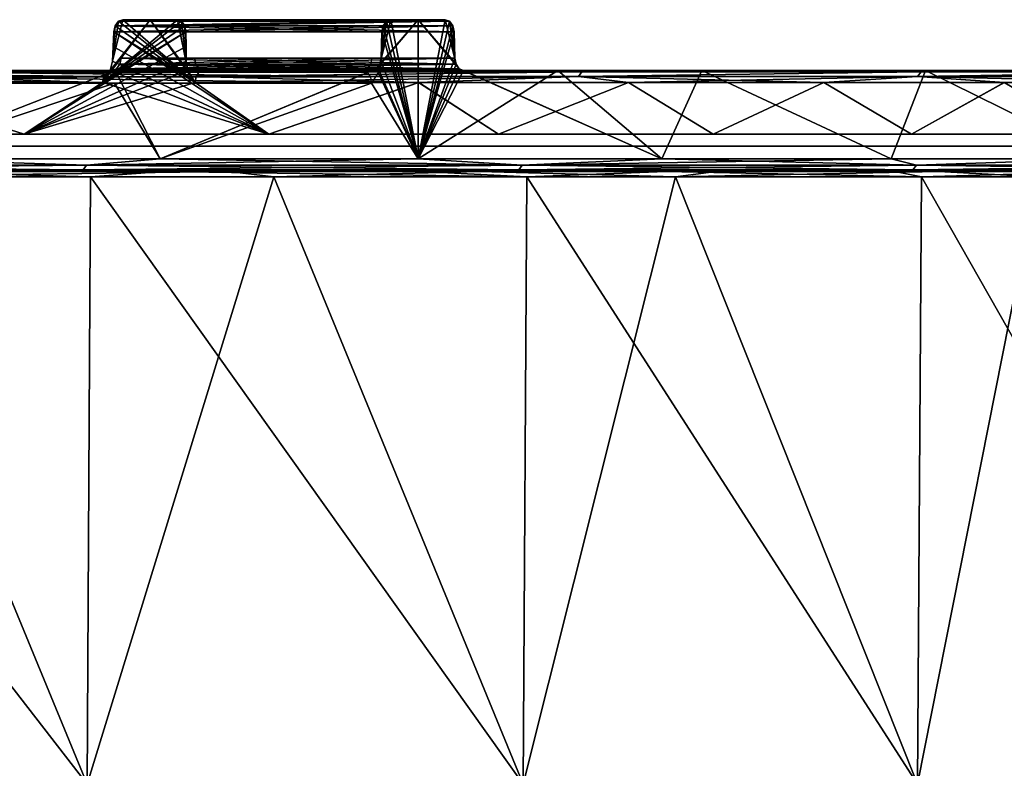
# Model space of a CAD drawing. Header units: millimetres. Extents: x -125 to 125, y -51 to 12.
# Tile 74 of 79: x 80 to 100, y -3 to 12. Entities that reach past the tile are written whole.
import ezdxf

# ---------------------------------------------------------------- set-up
doc = ezdxf.new("R2010")
doc.units = ezdxf.units.MM
doc.header["$LTSCALE"] = 65.185185
for name, color, linetype in [('1', 7, 'CONTINUOUS'), ('100', 7, 'CONTINUOUS'), ('117', 7, 'CONTINUOUS'), ('118', 7, 'CONTINUOUS'), ('2', 7, 'CONTINUOUS'), ('3', 7, 'CONTINUOUS'), ('33', 7, 'CONTINUOUS'), ('34', 7, 'CONTINUOUS'), ('4', 7, 'CONTINUOUS'), ('6', 7, 'CONTINUOUS'), ('7', 7, 'CONTINUOUS'), ('79', 7, 'CONTINUOUS'), ('80', 7, 'CONTINUOUS'), ('83', 7, 'CONTINUOUS'), ('84', 7, 'CONTINUOUS'), ('85', 7, 'CONTINUOUS'), ('88', 7, 'CONTINUOUS'), ('90', 7, 'CONTINUOUS'), ('91', 7, 'CONTINUOUS'), ('92', 7, 'CONTINUOUS'), ('94', 7, 'CONTINUOUS'), ('97', 7, 'CONTINUOUS'), ('98', 7, 'CONTINUOUS'), ('99', 7, 'CONTINUOUS')]:
    doc.layers.add(name, color=color, linetype=linetype)

msp = doc.modelspace()

# ---------------------------------------------------------------- linework, layer by layer
at = {"layer": '1', "linetype": 'CONTINUOUS'}
for points in [[(79.094, 11, -96.668), (79.097, 11, -87.085), (82.341, 11, -93.918), (79.094, 11, -96.668)], [(82.174, 11, 93.731), (87.235, 11, 89.04), (79.094, 11, 96.344), (82.174, 11, 93.731)], [(79.094, 11, 96.344), (87.235, 11, 89.04), (79.097, 11, 87.085), (79.094, 11, 96.344)], [(79.097, 11, -87.085), (82.279, 11, -84.084), (87.412, 11, -89.217), (79.097, 11, -87.085)], [(82.341, 11, -93.918), (79.097, 11, -87.085), (87.412, 11, -89.217), (82.341, 11, -93.918)], [(87.235, 11, 89.04), (82.279, 11, 84.084), (79.097, 11, 87.085), (87.235, 11, 89.04)], [(91.079, 11, 85.471), (88.505, 11, 77.504), (84.084, 11, 82.279), (91.079, 11, 85.471)], [(89.217, 11, 87.412), (91.079, 11, 85.471), (84.084, 11, 82.279), (89.217, 11, 87.412)], [(91.079, 11, -85.471), (84.084, 11, -82.279), (88.505, 11, -77.504), (91.079, 11, -85.471)], [(89.217, 11, -87.412), (84.084, 11, -82.279), (91.079, 11, -85.471), (89.217, 11, -87.412)], [(91.079, 11, 85.471), (91.081, 11, 74.459), (88.505, 11, 77.504), (91.079, 11, 85.471)], [(91.081, 11, -74.459), (91.079, 11, -85.471), (88.505, 11, -77.504), (91.081, 11, -74.459)], [(93.918, 11, 82.341), (98.331, 11, 77.017), (91.079, 11, 85.471), (93.918, 11, 82.341)], [(91.079, 11, 85.471), (98.331, 11, 77.017), (91.081, 11, 74.459), (91.079, 11, 85.471)], [(91.079, 11, -85.471), (91.081, 11, -74.459), (93.918, 11, -82.341), (91.079, 11, -85.471)], [(98.331, 11, 77.017), (102.442, 11, 71.457), (91.081, 11, 74.459), (98.331, 11, 77.017)], [(91.081, 11, 74.459), (102.442, 11, 71.457), (92.655, 11, 72.491), (91.081, 11, 74.459)], [(91.081, 11, -74.459), (92.655, 11, -72.491), (98.331, 11, -77.017), (91.081, 11, -74.459)], [(93.918, 11, -82.341), (91.081, 11, -74.459), (98.331, 11, -77.017), (93.918, 11, -82.341)], [(102.442, 11, 71.457), (103.069, 11, 70.55), (92.655, 11, 72.491), (102.442, 11, 71.457)], [(92.655, 11, 72.491), (103.069, 11, 70.55), (96.522, 11, 67.257), (92.655, 11, 72.491)], [(98.331, 11, -77.017), (92.655, 11, -72.491), (102.442, 11, -71.457), (98.331, 11, -77.017)], [(102.442, 11, -71.457), (92.655, 11, -72.491), (96.522, 11, -67.257), (102.442, 11, -71.457)], [(103.069, 11, 70.55), (103.063, 11, 63.604), (96.522, 11, 67.257), (103.069, 11, 70.55)], [(103.063, 11, 63.604), (100.094, 11, 61.816), (96.522, 11, 67.257), (103.063, 11, 63.604)], [(103.069, 11, -70.55), (102.442, 11, -71.457), (96.522, 11, -67.257), (103.069, 11, -70.55)], [(103.063, 11, -63.604), (103.069, 11, -70.55), (96.522, 11, -67.257), (103.063, 11, -63.604)], [(100.094, 11, -61.816), (103.063, 11, -63.604), (96.522, 11, -67.257), (100.094, 11, -61.816)]]:
    msp.add_3dface(points, dxfattribs=at)
at = {"layer": '100', "linetype": 'CONTINUOUS'}
for points in [[(87.603, 11.759, 89.029), (87.629, 11.88, 89.004), (82.312, 11.759, 83.738), (87.603, 11.759, 89.029)], [(87.629, 11.88, 89.004), (82.34, 11.88, 83.715), (82.312, 11.759, 83.738), (87.629, 11.88, 89.004)], [(87.629, 11.88, 89.004), (87.694, 11.968, 88.94), (82.34, 11.88, 83.715), (87.629, 11.88, 89.004)], [(87.694, 11.968, 88.94), (82.407, 11.968, 83.653), (82.34, 11.88, 83.715), (87.694, 11.968, 88.94)], [(87.694, 11.968, 88.94), (87.781, 12, 88.854), (82.407, 11.968, 83.653), (87.694, 11.968, 88.94)], [(87.781, 12, 88.854), (82.495, 12, 83.568), (82.407, 11.968, 83.653), (87.781, 12, 88.854)]]:
    msp.add_3dface(points, dxfattribs=at)
at = {"layer": '117', "color": 1, "linetype": 'CONTINUOUS'}
for points in [[(72.507, 8.895, 101.821), (81.857, 8.895, 94.468), (77.936, 9, 97.729), (72.507, 8.895, 101.821)], [(77.936, 9, 97.729), (81.857, 8.895, 94.468), (83.293, 9, 93.205), (77.936, 9, 97.729)], [(81.857, 8.895, 94.468), (90.466, 8.895, 86.259), (83.293, 9, 93.205), (81.857, 8.895, 94.468)], [(83.293, 9, 93.205), (90.466, 8.895, 86.259), (88.388, 9, 88.388), (83.293, 9, 93.205)], [(88.388, 9, 88.388), (90.466, 8.895, 86.259), (93.205, 9, 83.293), (88.388, 9, 88.388)], [(90.466, 8.895, 86.259), (98.256, 8.895, 77.269), (93.205, 9, 83.293), (90.466, 8.895, 86.259)], [(93.205, 9, 83.293), (98.256, 8.895, 77.269), (97.729, 9, 77.936), (93.205, 9, 83.293)], [(97.729, 9, 77.936), (98.256, 8.895, 77.269), (101.945, 9, 72.334), (97.729, 9, 77.936)], [(98.256, 8.895, 77.269), (105.156, 8.895, 67.58), (101.945, 9, 72.334), (98.256, 8.895, 77.269)], [(81.788, -3.091, 94.389), (72.507, 8.895, 101.821), (72.446, -3.091, 101.736), (81.788, -3.091, 94.389)], [(81.857, 8.895, 94.468), (72.507, 8.895, 101.821), (81.788, -3.091, 94.389), (81.857, 8.895, 94.468)], [(90.39, -3.091, 86.187), (81.857, 8.895, 94.468), (81.788, -3.091, 94.389), (90.39, -3.091, 86.187)], [(90.466, 8.895, 86.259), (81.857, 8.895, 94.468), (90.39, -3.091, 86.187), (90.466, 8.895, 86.259)], [(98.174, -3.091, 77.205), (90.466, 8.895, 86.259), (90.39, -3.091, 86.187), (98.174, -3.091, 77.205)], [(98.256, 8.895, 77.269), (90.466, 8.895, 86.259), (98.174, -3.091, 77.205), (98.256, 8.895, 77.269)], [(105.068, -3.091, 67.523), (98.256, 8.895, 77.269), (98.174, -3.091, 77.205), (105.068, -3.091, 67.523)], [(105.156, 8.895, 67.58), (98.256, 8.895, 77.269), (105.068, -3.091, 67.523), (105.156, 8.895, 67.58)]]:
    msp.add_3dface(points, dxfattribs=at)
at = {"layer": '118', "color": 1, "linetype": 'CONTINUOUS'}
for points in [[(85.474, 8.895, -91.209), (76.844, 8.895, -98.589), (84.584, 9, -92.036), (85.474, 8.895, -91.209)], [(84.584, 9, -92.036), (76.844, 8.895, -98.589), (79.38, 9, -96.56), (84.584, 9, -92.036)], [(89.53, 9, -87.232), (85.474, 8.895, -91.209), (84.584, 9, -92.036), (89.53, 9, -87.232)], [(93.398, 8.895, -83.076), (85.474, 8.895, -91.209), (89.53, 9, -87.232), (93.398, 8.895, -83.076)], [(94.204, 9, -82.162), (93.398, 8.895, -83.076), (89.53, 9, -87.232), (94.204, 9, -82.162)], [(98.591, 9, -76.842), (93.398, 8.895, -83.076), (94.204, 9, -82.162), (98.591, 9, -76.842)], [(100.551, 8.895, -74.258), (93.398, 8.895, -83.076), (98.591, 9, -76.842), (100.551, 8.895, -74.258)], [(102.679, 9, -71.289), (100.551, 8.895, -74.258), (98.591, 9, -76.842), (102.679, 9, -71.289)], [(81.788, -3.091, -94.389), (72.446, -3.091, -101.736), (76.844, 8.895, -98.589), (81.788, -3.091, -94.389)], [(85.474, 8.895, -91.209), (81.788, -3.091, -94.389), (76.844, 8.895, -98.589), (85.474, 8.895, -91.209)], [(90.39, -3.091, -86.187), (81.788, -3.091, -94.389), (85.474, 8.895, -91.209), (90.39, -3.091, -86.187)], [(93.398, 8.895, -83.076), (90.39, -3.091, -86.187), (85.474, 8.895, -91.209), (93.398, 8.895, -83.076)], [(98.174, -3.091, -77.205), (90.39, -3.091, -86.187), (93.398, 8.895, -83.076), (98.174, -3.091, -77.205)], [(100.551, 8.895, -74.258), (98.174, -3.091, -77.205), (93.398, 8.895, -83.076), (100.551, 8.895, -74.258)], [(105.068, -3.091, -67.523), (98.174, -3.091, -77.205), (100.551, 8.895, -74.258), (105.068, -3.091, -67.523)]]:
    msp.add_3dface(points, dxfattribs=at)
at = {"layer": '2', "linetype": 'CONTINUOUS'}
for points in [[(86.629, 9.5, -33.666), (86.629, 9.5, -44.888), (74.643, 9.5, -33.748), (86.629, 9.5, -33.666)], [(74.643, 9.5, -11.249), (86.629, 9.5, -22.444), (74.643, 9.5, -22.498), (74.643, 9.5, -11.249)], [(86.629, 9.5, -22.444), (86.629, 9.5, -33.666), (74.643, 9.5, -22.498), (86.629, 9.5, -22.444)], [(74.643, 9.5), (86.629, 9.5, -11.222), (74.643, 9.5, -11.249), (74.643, 9.5)], [(86.629, 9.5, -11.222), (86.629, 9.5, -22.444), (74.643, 9.5, -11.249), (86.629, 9.5, -11.222)], [(74.643, 9.5, 11.249), (86.629, 9.5, 0), (74.643, 9.5), (74.643, 9.5, 11.249)], [(86.629, 9.5, 0), (86.629, 9.5, -11.222), (74.643, 9.5), (86.629, 9.5, 0)], [(86.629, 9.5, 11.222), (86.629, 9.5, 0), (74.643, 9.5, 11.249), (86.629, 9.5, 11.222)], [(74.643, 9.5, 22.498), (86.629, 9.5, 22.444), (74.643, 9.5, 11.249), (74.643, 9.5, 22.498)], [(86.629, 9.5, 22.444), (86.629, 9.5, 11.222), (74.643, 9.5, 11.249), (86.629, 9.5, 22.444)], [(74.643, 9.5, 33.748), (86.629, 9.5, 33.666), (74.643, 9.5, 22.498), (74.643, 9.5, 33.748)], [(86.629, 9.5, 33.666), (86.629, 9.5, 22.444), (74.643, 9.5, 22.498), (86.629, 9.5, 33.666)], [(74.643, 9.5, -22.498), (86.629, 9.5, -33.666), (74.643, 9.5, -33.748), (74.643, 9.5, -22.498)], [(74.643, 9.5, -78.745), (86.635, 9.5, -78.809), (80.371, 9.5, -85.188), (74.643, 9.5, -78.745)], [(74.643, 9.5, -67.495), (86.635, 9.5, -78.809), (74.643, 9.5, -78.745), (74.643, 9.5, -67.495)], [(74.643, 9.5, -56.246), (86.629, 9.5, -67.332), (74.643, 9.5, -67.495), (74.643, 9.5, -56.246)], [(86.629, 9.5, -67.332), (86.635, 9.5, -78.809), (74.643, 9.5, -67.495), (86.629, 9.5, -67.332)], [(74.643, 9.5, -44.997), (86.629, 9.5, -56.11), (74.643, 9.5, -56.246), (74.643, 9.5, -44.997)], [(86.629, 9.5, -56.11), (86.629, 9.5, -67.332), (74.643, 9.5, -56.246), (86.629, 9.5, -56.11)], [(74.643, 9.5, -33.748), (86.629, 9.5, -44.888), (74.643, 9.5, -44.997), (74.643, 9.5, -33.748)], [(86.629, 9.5, -44.888), (86.629, 9.5, -56.11), (74.643, 9.5, -44.997), (86.629, 9.5, -44.888)], [(74.643, 9.5, 44.997), (86.629, 9.5, 44.888), (74.643, 9.5, 33.748), (74.643, 9.5, 44.997)], [(86.629, 9.5, 44.888), (86.629, 9.5, 33.666), (74.643, 9.5, 33.748), (86.629, 9.5, 44.888)], [(74.643, 9.5, 56.246), (86.629, 9.5, 56.11), (74.643, 9.5, 44.997), (74.643, 9.5, 56.246)], [(86.629, 9.5, 56.11), (86.629, 9.5, 44.888), (74.643, 9.5, 44.997), (86.629, 9.5, 56.11)], [(74.643, 9.5, 67.495), (86.629, 9.5, 67.332), (74.643, 9.5, 56.246), (74.643, 9.5, 67.495)], [(86.629, 9.5, 67.332), (86.629, 9.5, 56.11), (74.643, 9.5, 56.246), (86.629, 9.5, 67.332)], [(86.635, 9.5, 78.809), (86.629, 9.5, 67.332), (74.643, 9.5, 67.495), (86.635, 9.5, 78.809)], [(80.371, 9.5, 85.188), (86.635, 9.5, 78.809), (74.643, 9.5, 78.745), (80.371, 9.5, 85.188)], [(74.643, 9.5, 78.745), (86.635, 9.5, 78.809), (74.643, 9.5, 67.495), (74.643, 9.5, 78.745)], [(98.621, 9.5, 63.17), (98.615, 9.5, 51.572), (86.629, 9.5, 56.11), (98.621, 9.5, 63.17)], [(97.85, 9.5, 64.357), (98.621, 9.5, 63.17), (86.629, 9.5, 67.332), (97.85, 9.5, 64.357)], [(98.615, 9.5, -5.73), (98.615, 9.5, -17.191), (86.629, 9.5, -11.222), (98.615, 9.5, -5.73)], [(86.629, 9.5, 11.222), (98.615, 9.5, 5.73), (86.629, 9.5, 0), (86.629, 9.5, 11.222)], [(98.615, 9.5, 5.73), (98.615, 9.5, -5.73), (86.629, 9.5, 0), (98.615, 9.5, 5.73)], [(86.629, 9.5, 22.444), (98.615, 9.5, 17.191), (86.629, 9.5, 11.222), (86.629, 9.5, 22.444)], [(98.615, 9.5, 17.191), (98.615, 9.5, 5.73), (86.629, 9.5, 11.222), (98.615, 9.5, 17.191)], [(86.629, 9.5, 33.666), (98.615, 9.5, 28.651), (86.629, 9.5, 22.444), (86.629, 9.5, 33.666)], [(98.615, 9.5, 28.651), (98.615, 9.5, 17.191), (86.629, 9.5, 22.444), (98.615, 9.5, 28.651)], [(86.629, 9.5, 44.888), (98.615, 9.5, 40.111), (86.629, 9.5, 33.666), (86.629, 9.5, 44.888)], [(98.615, 9.5, 40.111), (98.615, 9.5, 28.651), (86.629, 9.5, 33.666), (98.615, 9.5, 40.111)], [(86.629, 9.5, 56.11), (98.615, 9.5, 51.572), (86.629, 9.5, 44.888), (86.629, 9.5, 56.11)], [(98.615, 9.5, 51.572), (98.615, 9.5, 40.111), (86.629, 9.5, 44.888), (98.615, 9.5, 51.572)], [(86.629, 9.5, 67.332), (98.621, 9.5, 63.17), (86.629, 9.5, 56.11), (86.629, 9.5, 67.332)], [(86.629, 9.5, 0), (98.615, 9.5, -5.73), (86.629, 9.5, -11.222), (86.629, 9.5, 0)], [(89.717, 9.5, -75.281), (86.629, 9.5, -67.332), (97.85, 9.5, -64.357), (89.717, 9.5, -75.281)], [(86.635, 9.5, -78.809), (86.629, 9.5, -67.332), (89.717, 9.5, -75.281), (86.635, 9.5, -78.809)], [(86.629, 9.5, -67.332), (86.629, 9.5, -56.11), (97.85, 9.5, -64.357), (86.629, 9.5, -67.332)], [(98.615, 9.5, -51.572), (98.621, 9.5, -63.17), (86.629, 9.5, -56.11), (98.615, 9.5, -51.572)], [(86.629, 9.5, -33.666), (98.615, 9.5, -40.111), (86.629, 9.5, -44.888), (86.629, 9.5, -33.666)], [(98.615, 9.5, -40.111), (98.615, 9.5, -51.572), (86.629, 9.5, -44.888), (98.615, 9.5, -40.111)], [(86.629, 9.5, -22.444), (98.615, 9.5, -28.651), (86.629, 9.5, -33.666), (86.629, 9.5, -22.444)], [(98.615, 9.5, -28.651), (98.615, 9.5, -40.111), (86.629, 9.5, -33.666), (98.615, 9.5, -28.651)], [(86.629, 9.5, -11.222), (98.615, 9.5, -17.191), (86.629, 9.5, -22.444), (86.629, 9.5, -11.222)], [(98.615, 9.5, -17.191), (98.615, 9.5, -28.651), (86.629, 9.5, -22.444), (98.615, 9.5, -17.191)], [(86.629, 9.5, -44.888), (98.615, 9.5, -51.572), (86.629, 9.5, -56.11), (86.629, 9.5, -44.888)], [(86.629, 9.5, -56.11), (98.621, 9.5, -63.17), (97.85, 9.5, -64.357), (86.629, 9.5, -56.11)], [(89.717, 9.5, 75.281), (97.85, 9.5, 64.357), (86.629, 9.5, 67.332), (89.717, 9.5, 75.281)], [(86.635, 9.5, 78.809), (89.717, 9.5, 75.281), (86.629, 9.5, 67.332), (86.635, 9.5, 78.809)], [(98.621, 9.5, 63.17), (104.66, 9.5, 52.562), (98.615, 9.5, 51.572), (98.621, 9.5, 63.17)], [(98.615, 9.5, 51.572), (107.539, 9.5, 46.388), (98.615, 9.5, 40.111), (98.615, 9.5, 51.572)], [(104.66, 9.5, 52.562), (107.539, 9.5, 46.388), (98.615, 9.5, 51.572), (104.66, 9.5, 52.562)], [(107.539, 9.5, 46.388), (110.054, 9.5, 40.056), (98.615, 9.5, 40.111), (107.539, 9.5, 46.388)], [(98.615, 9.5, -28.651), (110.607, 9.5, -38.504), (110.054, 9.5, -40.056), (98.615, 9.5, -28.651)], [(98.615, 9.5, -17.191), (110.601, 9.5, -27.434), (98.615, 9.5, -28.651), (98.615, 9.5, -17.191)], [(110.601, 9.5, -27.434), (110.607, 9.5, -38.504), (98.615, 9.5, -28.651), (110.601, 9.5, -27.434)], [(98.615, 9.5, -5.73), (110.601, 9.5, -16.46), (98.615, 9.5, -17.191), (98.615, 9.5, -5.73)], [(110.054, 9.5, 40.056), (110.607, 9.5, 38.504), (98.615, 9.5, 40.111), (110.054, 9.5, 40.056)], [(110.607, 9.5, 38.504), (110.601, 9.5, 27.434), (98.615, 9.5, 28.651), (110.607, 9.5, 38.504)], [(98.615, 9.5, 40.111), (110.607, 9.5, 38.504), (98.615, 9.5, 28.651), (98.615, 9.5, 40.111)], [(110.601, 9.5, -16.46), (110.601, 9.5, -27.434), (98.615, 9.5, -17.191), (110.601, 9.5, -16.46)], [(98.615, 9.5, 5.73), (110.601, 9.5, -5.487), (98.615, 9.5, -5.73), (98.615, 9.5, 5.73)], [(110.601, 9.5, -5.487), (110.601, 9.5, -16.46), (98.615, 9.5, -5.73), (110.601, 9.5, -5.487)], [(110.601, 9.5, 5.487), (110.601, 9.5, -5.487), (98.615, 9.5, 5.73), (110.601, 9.5, 5.487)], [(98.615, 9.5, 17.191), (110.601, 9.5, 16.46), (98.615, 9.5, 5.73), (98.615, 9.5, 17.191)], [(110.601, 9.5, 16.46), (110.601, 9.5, 5.487), (98.615, 9.5, 5.73), (110.601, 9.5, 16.46)], [(98.615, 9.5, 28.651), (110.601, 9.5, 27.434), (98.615, 9.5, 17.191), (98.615, 9.5, 28.651)], [(110.601, 9.5, 27.434), (110.601, 9.5, 16.46), (98.615, 9.5, 17.191), (110.601, 9.5, 27.434)], [(104.66, 9.5, -52.562), (98.615, 9.5, -51.572), (107.539, 9.5, -46.388), (104.66, 9.5, -52.562)], [(98.621, 9.5, -63.17), (98.615, 9.5, -51.572), (104.66, 9.5, -52.562), (98.621, 9.5, -63.17)], [(107.539, 9.5, -46.388), (98.615, 9.5, -40.111), (110.054, 9.5, -40.056), (107.539, 9.5, -46.388)], [(98.615, 9.5, -51.572), (98.615, 9.5, -40.111), (107.539, 9.5, -46.388), (98.615, 9.5, -51.572)], [(98.615, 9.5, -40.111), (98.615, 9.5, -28.651), (110.054, 9.5, -40.056), (98.615, 9.5, -40.111)]]:
    msp.add_3dface(points, dxfattribs=at)
at = {"layer": '3', "linetype": 'CONTINUOUS'}
for points in [[(88.319, 9.25, -88.319), (87.499, 11.032, -89.131), (88.319, 12, -88.319), (88.319, 9.25, -88.319)], [(87.499, 11.032, -89.131), (87.564, 11.12, -89.067), (88.319, 12, -88.319), (87.499, 11.032, -89.131)], [(88.319, 12, -88.319), (87.564, 11.12, -89.067), (87.781, 12, -88.854), (88.319, 12, -88.319)], [(87.564, 11.12, -89.067), (87.59, 11.241, -89.042), (87.781, 12, -88.854), (87.564, 11.12, -89.067)], [(87.781, 12, -88.854), (87.59, 11.241, -89.042), (87.694, 11.968, -88.94), (87.781, 12, -88.854)], [(87.694, 11.968, -88.94), (87.59, 11.241, -89.042), (87.629, 11.88, -89.004), (87.694, 11.968, -88.94)], [(87.629, 11.88, -89.004), (87.59, 11.241, -89.042), (87.603, 11.759, -89.029), (87.629, 11.88, -89.004)], [(88.94, 11.968, -87.694), (88.319, 9.25, -88.319), (88.854, 12, -87.781), (88.94, 11.968, -87.694)], [(88.854, 12, -87.781), (88.319, 9.25, -88.319), (88.319, 12, -88.319), (88.854, 12, -87.781)], [(89.004, 11.88, -87.629), (88.319, 9.25, -88.319), (88.94, 11.968, -87.694), (89.004, 11.88, -87.629)], [(89.029, 11.759, -87.603), (88.319, 9.25, -88.319), (89.004, 11.88, -87.629), (89.029, 11.759, -87.603)], [(89.042, 11.241, -87.59), (88.319, 9.25, -88.319), (89.029, 11.759, -87.603), (89.042, 11.241, -87.59)], [(89.067, 11.12, -87.564), (88.319, 9.25, -88.319), (89.042, 11.241, -87.59), (89.067, 11.12, -87.564)], [(89.131, 11.032, -87.499), (88.319, 9.25, -88.319), (89.067, 11.12, -87.564), (89.131, 11.032, -87.499)], [(77.875, 9.25, -97.652), (82.341, 11, -93.918), (83.228, 9.25, -93.132), (77.875, 9.25, -97.652)], [(79.094, 11, -96.668), (82.341, 11, -93.918), (77.875, 9.25, -97.652), (79.094, 11, -96.668)], [(82.341, 11, -93.918), (87.412, 11, -89.217), (83.228, 9.25, -93.132), (82.341, 11, -93.918)], [(83.228, 9.25, -93.132), (87.499, 11.032, -89.131), (88.319, 9.25, -88.319), (83.228, 9.25, -93.132)], [(87.412, 11, -89.217), (87.499, 11.032, -89.131), (83.228, 9.25, -93.132), (87.412, 11, -89.217)], [(89.217, 11, -87.412), (88.319, 9.25, -88.319), (89.131, 11.032, -87.499), (89.217, 11, -87.412)], [(89.217, 11, -87.412), (91.079, 11, -85.471), (88.319, 9.25, -88.319), (89.217, 11, -87.412)], [(88.319, 9.25, -88.319), (91.079, 11, -85.471), (93.132, 9.25, -83.228), (88.319, 9.25, -88.319)], [(91.079, 11, -85.471), (93.918, 11, -82.341), (93.132, 9.25, -83.228), (91.079, 11, -85.471)], [(93.132, 9.25, -83.228), (93.918, 11, -82.341), (97.652, 9.25, -77.875), (93.132, 9.25, -83.228)], [(93.918, 11, -82.341), (98.331, 11, -77.017), (97.652, 9.25, -77.875), (93.918, 11, -82.341)], [(97.652, 9.25, -77.875), (98.331, 11, -77.017), (101.865, 9.25, -72.277), (97.652, 9.25, -77.875)], [(98.331, 11, -77.017), (102.442, 11, -71.457), (101.865, 9.25, -72.277), (98.331, 11, -77.017)]]:
    msp.add_3dface(points, dxfattribs=at)
at = {"layer": '33', "linetype": 'CONTINUOUS'}
for points in [[(82.34, 11.88, -83.715), (82.312, 11.759, -83.738), (83.921, 10.757, -82.088), (82.34, 11.88, -83.715)], [(82.407, 11.968, -83.653), (82.34, 11.88, -83.715), (83.921, 10.757, -82.088), (82.407, 11.968, -83.653)], [(82.495, 12, -83.568), (82.407, 11.968, -83.653), (83.921, 10.757, -82.088), (82.495, 12, -83.568)], [(83.033, 12, -83.033), (82.495, 12, -83.568), (83.921, 10.757, -82.088), (83.033, 12, -83.033)], [(83.568, 12, -82.495), (83.033, 12, -83.033), (83.777, 10.999, -82.245), (83.568, 12, -82.495)], [(83.777, 10.999, -82.245), (83.033, 12, -83.033), (83.921, 10.757, -82.088), (83.777, 10.999, -82.245)], [(83.653, 11.968, -82.407), (83.568, 12, -82.495), (83.742, 11.182, -82.287), (83.653, 11.968, -82.407)], [(83.742, 11.182, -82.287), (83.568, 12, -82.495), (83.777, 10.999, -82.245), (83.742, 11.182, -82.287)], [(83.715, 11.88, -82.34), (83.653, 11.968, -82.407), (83.742, 11.182, -82.287), (83.715, 11.88, -82.34)], [(83.74, 11.47, -82.3), (83.715, 11.88, -82.34), (83.742, 11.182, -82.287), (83.74, 11.47, -82.3)], [(83.738, 11.759, -82.312), (83.715, 11.88, -82.34), (83.74, 11.47, -82.3), (83.738, 11.759, -82.312)], [(82.312, 11.759, -83.738), (82.3, 11.47, -83.74), (85.37, 9.743, -80.542), (82.312, 11.759, -83.738)], [(83.921, 10.757, -82.088), (82.312, 11.759, -83.738), (85.37, 9.743, -80.542), (83.921, 10.757, -82.088)], [(82.3, 11.47, -83.74), (82.287, 11.182, -83.742), (85.37, 9.743, -80.542), (82.3, 11.47, -83.74)], [(82.287, 11.182, -83.742), (82.245, 10.999, -83.777), (85.37, 9.743, -80.542), (82.287, 11.182, -83.742)], [(82.245, 10.999, -83.777), (82.088, 10.757, -83.921), (85.37, 9.743, -80.542), (82.245, 10.999, -83.777)], [(75.442, 9.743, -89.908), (80.542, 9.743, -85.37), (77.323, 10.757, -88.331), (75.442, 9.743, -89.908)], [(80.542, 9.743, -85.37), (82.088, 10.757, -83.921), (77.323, 10.757, -88.331), (80.542, 9.743, -85.37)], [(85.37, 9.743, -80.542), (82.088, 10.757, -83.921), (80.542, 9.743, -85.37), (85.37, 9.743, -80.542)], [(88.33, 10.757, -77.324), (83.921, 10.757, -82.088), (85.37, 9.743, -80.542), (88.33, 10.757, -77.324)], [(89.908, 9.743, -75.442), (88.33, 10.757, -77.324), (85.37, 9.743, -80.542), (89.908, 9.743, -75.442)], [(92.469, 10.757, -72.324), (88.33, 10.757, -77.324), (89.908, 9.743, -75.442), (92.469, 10.757, -72.324)], [(94.143, 9.743, -70.087), (92.469, 10.757, -72.324), (89.908, 9.743, -75.442), (94.143, 9.743, -70.087)], [(96.325, 10.757, -67.102), (92.469, 10.757, -72.324), (94.143, 9.743, -70.087), (96.325, 10.757, -67.102)], [(98.059, 9.743, -64.494), (96.325, 10.757, -67.102), (94.143, 9.743, -70.087), (98.059, 9.743, -64.494)], [(99.887, 10.757, -61.676), (96.325, 10.757, -67.102), (98.059, 9.743, -64.494), (99.887, 10.757, -61.676)], [(101.643, 9.743, -58.684), (99.887, 10.757, -61.676), (98.059, 9.743, -64.494), (101.643, 9.743, -58.684)], [(103.143, 10.757, -56.06), (99.887, 10.757, -61.676), (101.643, 9.743, -58.684), (103.143, 10.757, -56.06)]]:
    msp.add_3dface(points, dxfattribs=at)
at = {"layer": '34', "linetype": 'CONTINUOUS'}
for points in [[(83.568, 12, 82.495), (83.653, 11.968, 82.407), (82.088, 10.757, 83.921), (83.568, 12, 82.495)], [(82.245, 10.999, 83.777), (83.033, 12, 83.033), (82.088, 10.757, 83.921), (82.245, 10.999, 83.777)], [(83.033, 12, 83.033), (83.568, 12, 82.495), (82.088, 10.757, 83.921), (83.033, 12, 83.033)], [(83.653, 11.968, 82.407), (83.715, 11.88, 82.34), (82.088, 10.757, 83.921), (83.653, 11.968, 82.407)], [(83.715, 11.88, 82.34), (83.738, 11.759, 82.312), (82.088, 10.757, 83.921), (83.715, 11.88, 82.34)], [(82.287, 11.182, 83.742), (82.495, 12, 83.568), (82.245, 10.999, 83.777), (82.287, 11.182, 83.742)], [(82.495, 12, 83.568), (83.033, 12, 83.033), (82.245, 10.999, 83.777), (82.495, 12, 83.568)], [(82.407, 11.968, 83.653), (82.495, 12, 83.568), (82.287, 11.182, 83.742), (82.407, 11.968, 83.653)], [(82.34, 11.88, 83.715), (82.407, 11.968, 83.653), (82.287, 11.182, 83.742), (82.34, 11.88, 83.715)], [(82.3, 11.47, 83.74), (82.34, 11.88, 83.715), (82.287, 11.182, 83.742), (82.3, 11.47, 83.74)], [(82.312, 11.759, 83.738), (82.34, 11.88, 83.715), (82.3, 11.47, 83.74), (82.312, 11.759, 83.738)], [(83.738, 11.759, 82.312), (83.74, 11.47, 82.3), (80.542, 9.743, 85.37), (83.738, 11.759, 82.312)], [(82.088, 10.757, 83.921), (83.738, 11.759, 82.312), (80.542, 9.743, 85.37), (82.088, 10.757, 83.921)], [(83.74, 11.47, 82.3), (83.742, 11.182, 82.287), (80.542, 9.743, 85.37), (83.74, 11.47, 82.3)], [(83.742, 11.182, 82.287), (83.777, 10.999, 82.245), (80.542, 9.743, 85.37), (83.742, 11.182, 82.287)], [(83.777, 10.999, 82.245), (83.921, 10.757, 82.088), (80.542, 9.743, 85.37), (83.777, 10.999, 82.245)], [(75.442, 9.743, 89.908), (77.323, 10.757, 88.331), (80.542, 9.743, 85.37), (75.442, 9.743, 89.908)], [(77.323, 10.757, 88.331), (82.088, 10.757, 83.921), (80.542, 9.743, 85.37), (77.323, 10.757, 88.331)], [(80.542, 9.743, 85.37), (83.921, 10.757, 82.088), (85.37, 9.743, 80.542), (80.542, 9.743, 85.37)], [(85.37, 9.743, 80.542), (83.921, 10.757, 82.088), (88.331, 10.757, 77.324), (85.37, 9.743, 80.542)], [(89.908, 9.743, 75.442), (85.37, 9.743, 80.542), (88.331, 10.757, 77.324), (89.908, 9.743, 75.442)], [(92.47, 10.757, 72.322), (89.908, 9.743, 75.442), (88.331, 10.757, 77.324), (92.47, 10.757, 72.322)], [(94.143, 9.743, 70.087), (89.908, 9.743, 75.442), (92.47, 10.757, 72.322), (94.143, 9.743, 70.087)], [(96.327, 10.757, 67.1), (94.143, 9.743, 70.087), (92.47, 10.757, 72.322), (96.327, 10.757, 67.1)], [(98.059, 9.743, 64.494), (94.143, 9.743, 70.087), (96.327, 10.757, 67.1), (98.059, 9.743, 64.494)], [(99.889, 10.757, 61.673), (98.059, 9.743, 64.494), (96.327, 10.757, 67.1), (99.889, 10.757, 61.673)], [(101.643, 9.743, 58.684), (98.059, 9.743, 64.494), (99.889, 10.757, 61.673), (101.643, 9.743, 58.684)]]:
    msp.add_3dface(points, dxfattribs=at)
at = {"layer": '4', "linetype": 'CONTINUOUS'}
for points in [[(87.603, 11.759, 89.029), (88.319, 9.25, 88.319), (87.629, 11.88, 89.004), (87.603, 11.759, 89.029)], [(87.629, 11.88, 89.004), (88.319, 9.25, 88.319), (87.694, 11.968, 88.94), (87.629, 11.88, 89.004)], [(87.694, 11.968, 88.94), (88.319, 9.25, 88.319), (87.781, 12, 88.854), (87.694, 11.968, 88.94)], [(87.781, 12, 88.854), (88.319, 9.25, 88.319), (88.319, 12, 88.319), (87.781, 12, 88.854)], [(88.319, 12, 88.319), (89.067, 11.12, 87.564), (88.854, 12, 87.781), (88.319, 12, 88.319)], [(89.131, 11.032, 87.499), (89.067, 11.12, 87.564), (88.319, 12, 88.319), (89.131, 11.032, 87.499)], [(88.319, 9.25, 88.319), (89.131, 11.032, 87.499), (88.319, 12, 88.319), (88.319, 9.25, 88.319)], [(88.854, 12, 87.781), (89.042, 11.241, 87.59), (88.94, 11.968, 87.694), (88.854, 12, 87.781)], [(89.067, 11.12, 87.564), (89.042, 11.241, 87.59), (88.854, 12, 87.781), (89.067, 11.12, 87.564)], [(88.94, 11.968, 87.694), (89.042, 11.241, 87.59), (89.004, 11.88, 87.629), (88.94, 11.968, 87.694)], [(89.004, 11.88, 87.629), (89.042, 11.241, 87.59), (89.029, 11.759, 87.603), (89.004, 11.88, 87.629)], [(87.589, 11.173, 89.044), (88.319, 9.25, 88.319), (87.603, 11.759, 89.029), (87.589, 11.173, 89.044)], [(87.55, 10.991, 89.082), (88.319, 9.25, 88.319), (87.589, 11.173, 89.044), (87.55, 10.991, 89.082)], [(87.401, 10.75, 89.227), (88.319, 9.25, 88.319), (87.55, 10.991, 89.082), (87.401, 10.75, 89.227)], [(93.132, 9.25, 83.228), (89.131, 11.032, 87.499), (88.319, 9.25, 88.319), (93.132, 9.25, 83.228)], [(89.217, 11, 87.412), (89.131, 11.032, 87.499), (93.132, 9.25, 83.228), (89.217, 11, 87.412)], [(91.079, 11, 85.471), (89.217, 11, 87.412), (93.132, 9.25, 83.228), (91.079, 11, 85.471)], [(93.918, 11, 82.341), (91.079, 11, 85.471), (93.132, 9.25, 83.228), (93.918, 11, 82.341)], [(97.652, 9.25, 77.875), (93.918, 11, 82.341), (93.132, 9.25, 83.228), (97.652, 9.25, 77.875)], [(98.331, 11, 77.017), (93.918, 11, 82.341), (97.652, 9.25, 77.875), (98.331, 11, 77.017)], [(101.865, 9.25, 72.277), (98.331, 11, 77.017), (97.652, 9.25, 77.875), (101.865, 9.25, 72.277)], [(102.442, 11, 71.457), (98.331, 11, 77.017), (101.865, 9.25, 72.277), (102.442, 11, 71.457)], [(77.007, 10.75, 98.339), (77.875, 9.25, 97.652), (82.33, 10.75, 93.927), (77.007, 10.75, 98.339)], [(77.875, 9.25, 97.652), (83.228, 9.25, 93.132), (82.33, 10.75, 93.927), (77.875, 9.25, 97.652)], [(82.33, 10.75, 93.927), (83.228, 9.25, 93.132), (87.401, 10.75, 89.227), (82.33, 10.75, 93.927)], [(83.228, 9.25, 93.132), (88.319, 9.25, 88.319), (87.401, 10.75, 89.227), (83.228, 9.25, 93.132)]]:
    msp.add_3dface(points, dxfattribs=at)
at = {"layer": '6', "linetype": 'CONTINUOUS'}
for points in [[(82.495, 12, 83.568), (88.854, 12, 87.781), (83.033, 12, 83.033), (82.495, 12, 83.568)], [(87.781, 12, 88.854), (88.854, 12, 87.781), (82.495, 12, 83.568), (87.781, 12, 88.854)], [(83.033, 12, 83.033), (88.854, 12, 87.781), (83.568, 12, 82.495), (83.033, 12, 83.033)], [(87.781, 12, 88.854), (88.319, 12, 88.319), (88.854, 12, 87.781), (87.781, 12, 88.854)]]:
    msp.add_3dface(points, dxfattribs=at)
at = {"layer": '7', "linetype": 'CONTINUOUS'}
for points in [[(88.854, 12, -87.781), (88.319, 12, -88.319), (82.495, 12, -83.568), (88.854, 12, -87.781)], [(83.033, 12, -83.033), (88.854, 12, -87.781), (82.495, 12, -83.568), (83.033, 12, -83.033)], [(88.319, 12, -88.319), (87.781, 12, -88.854), (82.495, 12, -83.568), (88.319, 12, -88.319)], [(83.568, 12, -82.495), (88.854, 12, -87.781), (83.033, 12, -83.033), (83.568, 12, -82.495)]]:
    msp.add_3dface(points, dxfattribs=at)
at = {"layer": '79', "linetype": 'CONTINUOUS'}
for points in [[(81.772, 9.125, 94.369), (77.875, 9.25, 97.652), (72.431, 9.125, 101.715), (81.772, 9.125, 94.369)], [(83.228, 9.25, 93.132), (77.875, 9.25, 97.652), (81.772, 9.125, 94.369), (83.228, 9.25, 93.132)], [(90.372, 9.125, 86.169), (83.228, 9.25, 93.132), (81.772, 9.125, 94.369), (90.372, 9.125, 86.169)], [(88.319, 9.25, 88.319), (83.228, 9.25, 93.132), (90.372, 9.125, 86.169), (88.319, 9.25, 88.319)], [(93.132, 9.25, 83.228), (88.319, 9.25, 88.319), (90.372, 9.125, 86.169), (93.132, 9.25, 83.228)], [(98.153, 9.125, 77.189), (93.132, 9.25, 83.228), (90.372, 9.125, 86.169), (98.153, 9.125, 77.189)], [(97.652, 9.25, 77.875), (93.132, 9.25, 83.228), (98.153, 9.125, 77.189), (97.652, 9.25, 77.875)], [(101.865, 9.25, 72.277), (97.652, 9.25, 77.875), (98.153, 9.125, 77.189), (101.865, 9.25, 72.277)], [(105.046, 9.125, 67.509), (101.865, 9.25, 72.277), (98.153, 9.125, 77.189), (105.046, 9.125, 67.509)], [(81.712, 9.033, 94.3), (72.431, 9.125, 101.715), (72.378, 9.033, 101.64), (81.712, 9.033, 94.3)], [(81.712, 9.033, 94.3), (72.378, 9.033, 101.64), (77.719, 9, 97.457), (81.712, 9.033, 94.3)], [(81.772, 9.125, 94.369), (72.431, 9.125, 101.715), (81.712, 9.033, 94.3), (81.772, 9.125, 94.369)], [(83.062, 9, 92.946), (81.712, 9.033, 94.3), (77.719, 9, 97.457), (83.062, 9, 92.946)], [(90.305, 9.033, 86.106), (81.772, 9.125, 94.369), (81.712, 9.033, 94.3), (90.305, 9.033, 86.106)], [(88.142, 9, 88.142), (81.712, 9.033, 94.3), (83.062, 9, 92.946), (88.142, 9, 88.142)], [(90.305, 9.033, 86.106), (81.712, 9.033, 94.3), (88.142, 9, 88.142), (90.305, 9.033, 86.106)], [(90.372, 9.125, 86.169), (81.772, 9.125, 94.369), (90.305, 9.033, 86.106), (90.372, 9.125, 86.169)], [(92.946, 9, 83.061), (90.305, 9.033, 86.106), (88.142, 9, 88.142), (92.946, 9, 83.061)], [(98.081, 9.033, 77.132), (90.372, 9.125, 86.169), (90.305, 9.033, 86.106), (98.081, 9.033, 77.132)], [(98.081, 9.033, 77.132), (90.305, 9.033, 86.106), (97.457, 9, 77.719), (98.081, 9.033, 77.132)], [(97.457, 9, 77.719), (90.305, 9.033, 86.106), (92.946, 9, 83.061), (97.457, 9, 77.719)], [(98.153, 9.125, 77.189), (90.372, 9.125, 86.169), (98.081, 9.033, 77.132), (98.153, 9.125, 77.189)], [(101.662, 9, 72.132), (98.081, 9.033, 77.132), (97.457, 9, 77.719), (101.662, 9, 72.132)], [(104.969, 9.033, 67.46), (98.153, 9.125, 77.189), (98.081, 9.033, 77.132), (104.969, 9.033, 67.46)], [(104.969, 9.033, 67.46), (98.081, 9.033, 77.132), (101.662, 9, 72.132), (104.969, 9.033, 67.46)], [(105.046, 9.125, 67.509), (98.153, 9.125, 77.189), (104.969, 9.033, 67.46), (105.046, 9.125, 67.509)]]:
    msp.add_3dface(points, dxfattribs=at)
at = {"layer": '80', "linetype": 'CONTINUOUS'}
for points in [[(72.431, 9.125, -101.715), (77.875, 9.25, -97.652), (81.772, 9.125, -94.369), (72.431, 9.125, -101.715)], [(77.875, 9.25, -97.652), (83.228, 9.25, -93.132), (81.772, 9.125, -94.369), (77.875, 9.25, -97.652)], [(83.228, 9.25, -93.132), (88.319, 9.25, -88.319), (81.772, 9.125, -94.369), (83.228, 9.25, -93.132)], [(81.772, 9.125, -94.369), (88.319, 9.25, -88.319), (90.372, 9.125, -86.169), (81.772, 9.125, -94.369)], [(88.319, 9.25, -88.319), (93.132, 9.25, -83.228), (90.372, 9.125, -86.169), (88.319, 9.25, -88.319)], [(93.132, 9.25, -83.228), (97.652, 9.25, -77.875), (90.372, 9.125, -86.169), (93.132, 9.25, -83.228)], [(90.372, 9.125, -86.169), (97.652, 9.25, -77.875), (98.153, 9.125, -77.189), (90.372, 9.125, -86.169)], [(97.652, 9.25, -77.875), (101.865, 9.25, -72.277), (98.153, 9.125, -77.189), (97.652, 9.25, -77.875)], [(98.153, 9.125, -77.189), (101.865, 9.25, -72.277), (105.046, 9.125, -67.509), (98.153, 9.125, -77.189)], [(72.378, 9.033, -101.64), (81.772, 9.125, -94.369), (81.712, 9.033, -94.3), (72.378, 9.033, -101.64)], [(72.431, 9.125, -101.715), (81.772, 9.125, -94.369), (72.378, 9.033, -101.64), (72.431, 9.125, -101.715)], [(72.378, 9.033, -101.64), (81.712, 9.033, -94.3), (77.719, 9, -97.457), (72.378, 9.033, -101.64)], [(77.719, 9, -97.457), (81.712, 9.033, -94.3), (83.062, 9, -92.946), (77.719, 9, -97.457)], [(81.712, 9.033, -94.3), (90.372, 9.125, -86.169), (90.305, 9.033, -86.106), (81.712, 9.033, -94.3)], [(81.772, 9.125, -94.369), (90.372, 9.125, -86.169), (81.712, 9.033, -94.3), (81.772, 9.125, -94.369)], [(81.712, 9.033, -94.3), (90.305, 9.033, -86.106), (83.062, 9, -92.946), (81.712, 9.033, -94.3)], [(83.062, 9, -92.946), (90.305, 9.033, -86.106), (88.142, 9, -88.142), (83.062, 9, -92.946)], [(88.142, 9, -88.142), (90.305, 9.033, -86.106), (92.946, 9, -83.061), (88.142, 9, -88.142)], [(90.305, 9.033, -86.106), (98.153, 9.125, -77.189), (98.081, 9.033, -77.132), (90.305, 9.033, -86.106)], [(90.372, 9.125, -86.169), (98.153, 9.125, -77.189), (90.305, 9.033, -86.106), (90.372, 9.125, -86.169)], [(90.305, 9.033, -86.106), (98.081, 9.033, -77.132), (92.946, 9, -83.061), (90.305, 9.033, -86.106)], [(92.946, 9, -83.061), (98.081, 9.033, -77.132), (97.457, 9, -77.719), (92.946, 9, -83.061)], [(97.457, 9, -77.719), (98.081, 9.033, -77.132), (101.662, 9, -72.132), (97.457, 9, -77.719)], [(98.081, 9.033, -77.132), (105.046, 9.125, -67.509), (104.969, 9.033, -67.46), (98.081, 9.033, -77.132)], [(98.153, 9.125, -77.189), (105.046, 9.125, -67.509), (98.081, 9.033, -77.132), (98.153, 9.125, -77.189)], [(98.081, 9.033, -77.132), (104.969, 9.033, -67.46), (101.662, 9, -72.132), (98.081, 9.033, -77.132)]]:
    msp.add_3dface(points, dxfattribs=at)
at = {"layer": '83', "linetype": 'CONTINUOUS'}
for points in [[(73.622, 10.879, -91.484), (82.12, 10.88, -83.941), (73.685, 10.968, -91.551), (73.622, 10.879, -91.484)], [(77.504, 11, -88.505), (73.685, 10.968, -91.551), (82.19, 10.968, -84), (77.504, 11, -88.505)], [(82.19, 10.968, -84), (73.685, 10.968, -91.551), (82.12, 10.88, -83.941), (82.19, 10.968, -84)], [(79.097, 11, -87.085), (77.504, 11, -88.505), (82.19, 10.968, -84), (79.097, 11, -87.085)], [(82.279, 11, -84.084), (79.097, 11, -87.085), (82.191, 10.969, -84.001), (82.279, 11, -84.084)], [(79.097, 11, -87.085), (82.19, 10.968, -84), (82.191, 10.969, -84.001), (79.097, 11, -87.085)], [(73.622, 10.879, -91.484), (82.088, 10.757, -83.921), (82.12, 10.88, -83.941), (73.622, 10.879, -91.484)], [(77.323, 10.757, -88.331), (82.088, 10.757, -83.921), (73.622, 10.879, -91.484), (77.323, 10.757, -88.331)]]:
    msp.add_3dface(points, dxfattribs=at)
at = {"layer": '84', "linetype": 'CONTINUOUS'}
for points in [[(84, 10.968, -82.19), (83.94, 10.879, -82.12), (91.551, 10.968, -73.685), (84, 10.968, -82.19)], [(83.941, 10.881, -82.121), (83.94, 10.879, -82.12), (84, 10.968, -82.19), (83.941, 10.881, -82.121)], [(83.94, 10.879, -82.12), (91.484, 10.879, -73.622), (91.551, 10.968, -73.685), (83.94, 10.879, -82.12)], [(84, 10.968, 82.19), (91.551, 10.968, 73.685), (83.941, 10.88, 82.12), (84, 10.968, 82.19)], [(91.484, 10.879, 73.622), (83.941, 10.88, 82.12), (91.551, 10.968, 73.685), (91.484, 10.879, 73.622)], [(84, 10.968, -82.19), (84.084, 11, -82.279), (84.002, 10.969, -82.192), (84, 10.968, -82.19)], [(88.505, 11, -77.504), (84, 10.968, -82.19), (91.551, 10.968, -73.685), (88.505, 11, -77.504)], [(88.505, 11, 77.504), (84, 10.968, 82.19), (84.001, 10.969, 82.191), (88.505, 11, 77.504)], [(88.505, 11, -77.504), (84.084, 11, -82.279), (84, 10.968, -82.19), (88.505, 11, -77.504)], [(91.081, 11, 74.459), (91.551, 10.968, 73.685), (84, 10.968, 82.19), (91.081, 11, 74.459)], [(88.505, 11, 77.504), (91.081, 11, 74.459), (84, 10.968, 82.19), (88.505, 11, 77.504)], [(84.084, 11, 82.279), (88.505, 11, 77.504), (84.001, 10.969, 82.191), (84.084, 11, 82.279)], [(91.081, 11, -74.459), (88.505, 11, -77.504), (91.551, 10.968, -73.685), (91.081, 11, -74.459)], [(92.655, 11, -72.491), (91.081, 11, -74.459), (91.551, 10.968, -73.685), (92.655, 11, -72.491)], [(91.081, 11, 74.459), (92.655, 11, 72.491), (91.551, 10.968, 73.685), (91.081, 11, 74.459)], [(91.551, 10.968, -73.685), (91.484, 10.879, -73.622), (98.245, 10.968, -64.49), (91.551, 10.968, -73.685)], [(91.484, 10.879, -73.622), (98.172, 10.879, -64.435), (98.245, 10.968, -64.49), (91.484, 10.879, -73.622)], [(98.245, 10.968, 64.49), (91.484, 10.879, 73.622), (91.551, 10.968, 73.685), (98.245, 10.968, 64.49)], [(98.172, 10.879, 64.435), (91.484, 10.879, 73.622), (98.245, 10.968, 64.49), (98.172, 10.879, 64.435)], [(92.655, 11, -72.491), (91.551, 10.968, -73.685), (98.245, 10.968, -64.49), (92.655, 11, -72.491)], [(96.522, 11, 67.257), (98.245, 10.968, 64.49), (91.551, 10.968, 73.685), (96.522, 11, 67.257)], [(92.655, 11, 72.491), (96.522, 11, 67.257), (91.551, 10.968, 73.685), (92.655, 11, 72.491)], [(96.522, 11, -67.257), (92.655, 11, -72.491), (98.245, 10.968, -64.49), (96.522, 11, -67.257)], [(100.094, 11, -61.816), (96.522, 11, -67.257), (98.245, 10.968, -64.49), (100.094, 11, -61.816)], [(96.522, 11, 67.257), (100.094, 11, 61.816), (98.245, 10.968, 64.49), (96.522, 11, 67.257)], [(98.245, 10.968, -64.49), (98.172, 10.879, -64.435), (104.018, 10.968, -54.692), (98.245, 10.968, -64.49)], [(98.172, 10.879, -64.435), (103.94, 10.879, -54.645), (104.018, 10.968, -54.692), (98.172, 10.879, -64.435)], [(104.018, 10.968, 54.692), (98.172, 10.879, 64.435), (98.245, 10.968, 64.49), (104.018, 10.968, 54.692)], [(103.94, 10.879, 54.645), (98.172, 10.879, 64.435), (104.018, 10.968, 54.692), (103.94, 10.879, 54.645)], [(100.094, 11, -61.816), (98.245, 10.968, -64.49), (104.018, 10.968, -54.692), (100.094, 11, -61.816)], [(103.359, 11, 56.187), (104.018, 10.968, 54.692), (98.245, 10.968, 64.49), (103.359, 11, 56.187)], [(100.094, 11, 61.816), (103.067, 11, 56.721), (98.245, 10.968, 64.49), (100.094, 11, 61.816)], [(103.067, 11, 56.721), (103.359, 11, 56.187), (98.245, 10.968, 64.49), (103.067, 11, 56.721)], [(91.484, 10.879, 73.622), (83.921, 10.757, 82.088), (83.941, 10.88, 82.12), (91.484, 10.879, 73.622)], [(83.921, 10.757, -82.088), (88.33, 10.757, -77.324), (83.94, 10.879, -82.12), (83.921, 10.757, -82.088)], [(88.331, 10.757, 77.324), (83.921, 10.757, 82.088), (91.484, 10.879, 73.622), (88.331, 10.757, 77.324)], [(83.94, 10.879, -82.12), (88.33, 10.757, -77.324), (91.484, 10.879, -73.622), (83.94, 10.879, -82.12)], [(88.33, 10.757, -77.324), (92.469, 10.757, -72.324), (91.484, 10.879, -73.622), (88.33, 10.757, -77.324)], [(92.47, 10.757, 72.322), (88.331, 10.757, 77.324), (91.484, 10.879, 73.622), (92.47, 10.757, 72.322)], [(92.469, 10.757, -72.324), (96.325, 10.757, -67.102), (91.484, 10.879, -73.622), (92.469, 10.757, -72.324)], [(91.484, 10.879, -73.622), (96.325, 10.757, -67.102), (98.172, 10.879, -64.435), (91.484, 10.879, -73.622)], [(98.172, 10.879, 64.435), (92.47, 10.757, 72.322), (91.484, 10.879, 73.622), (98.172, 10.879, 64.435)], [(96.327, 10.757, 67.1), (92.47, 10.757, 72.322), (98.172, 10.879, 64.435), (96.327, 10.757, 67.1)], [(96.325, 10.757, -67.102), (99.887, 10.757, -61.676), (98.172, 10.879, -64.435), (96.325, 10.757, -67.102)], [(99.889, 10.757, 61.673), (96.327, 10.757, 67.1), (98.172, 10.879, 64.435), (99.889, 10.757, 61.673)], [(99.887, 10.757, -61.676), (103.143, 10.757, -56.06), (98.172, 10.879, -64.435), (99.887, 10.757, -61.676)], [(103.94, 10.879, 54.645), (99.889, 10.757, 61.673), (98.172, 10.879, 64.435), (103.94, 10.879, 54.645)], [(98.172, 10.879, -64.435), (103.143, 10.757, -56.06), (103.94, 10.879, -54.645), (98.172, 10.879, -64.435)]]:
    msp.add_3dface(points, dxfattribs=at)
at = {"layer": '85', "linetype": 'CONTINUOUS'}
for points in [[(82.12, 10.879, 83.94), (73.622, 10.879, 91.484), (73.685, 10.968, 91.551), (82.12, 10.879, 83.94)], [(79.097, 11, 87.085), (82.19, 10.968, 84), (73.685, 10.968, 91.551), (79.097, 11, 87.085)], [(82.19, 10.968, 84), (82.12, 10.879, 83.94), (73.685, 10.968, 91.551), (82.19, 10.968, 84)], [(79.097, 11, 87.085), (82.279, 11, 84.084), (82.19, 10.968, 84), (79.097, 11, 87.085)], [(82.121, 10.881, 83.941), (82.12, 10.879, 83.94), (82.19, 10.968, 84), (82.121, 10.881, 83.941)], [(82.19, 10.968, 84), (82.279, 11, 84.084), (82.192, 10.969, 84.002), (82.19, 10.968, 84)], [(82.12, 10.879, 83.94), (77.323, 10.757, 88.331), (73.622, 10.879, 91.484), (82.12, 10.879, 83.94)], [(82.088, 10.757, 83.921), (77.323, 10.757, 88.331), (82.12, 10.879, 83.94), (82.088, 10.757, 83.921)]]:
    msp.add_3dface(points, dxfattribs=at)
at = {"layer": '88', "linetype": 'CONTINUOUS'}
for points in [[(82.43, 11.12, -83.933), (87.499, 11.032, -89.131), (82.366, 11.032, -83.998), (82.43, 11.12, -83.933)], [(82.456, 11.241, -83.907), (87.564, 11.12, -89.067), (82.43, 11.12, -83.933), (82.456, 11.241, -83.907)], [(87.564, 11.12, -89.067), (87.499, 11.032, -89.131), (82.43, 11.12, -83.933), (87.564, 11.12, -89.067)], [(87.59, 11.241, -89.042), (87.564, 11.12, -89.067), (82.456, 11.241, -83.907), (87.59, 11.241, -89.042)], [(87.412, 11, -89.217), (82.279, 11, -84.084), (82.366, 11.032, -83.998), (87.412, 11, -89.217)], [(87.499, 11.032, -89.131), (87.412, 11, -89.217), (82.366, 11.032, -83.998), (87.499, 11.032, -89.131)]]:
    msp.add_3dface(points, dxfattribs=at)
at = {"layer": '90', "linetype": 'CONTINUOUS'}
for points in [[(83.907, 11.241, 82.456), (89.067, 11.12, 87.564), (83.933, 11.12, 82.43), (83.907, 11.241, 82.456)], [(89.042, 11.241, 87.59), (89.067, 11.12, 87.564), (83.907, 11.241, 82.456), (89.042, 11.241, 87.59)], [(83.933, 11.12, 82.43), (89.131, 11.032, 87.499), (83.998, 11.032, 82.366), (83.933, 11.12, 82.43)], [(89.067, 11.12, 87.564), (89.131, 11.032, 87.499), (83.933, 11.12, 82.43), (89.067, 11.12, 87.564)], [(89.131, 11.032, 87.499), (89.217, 11, 87.412), (83.998, 11.032, 82.366), (89.131, 11.032, 87.499)], [(89.217, 11, 87.412), (84.084, 11, 82.279), (83.998, 11.032, 82.366), (89.217, 11, 87.412)]]:
    msp.add_3dface(points, dxfattribs=at)
at = {"layer": '91', "linetype": 'CONTINUOUS'}
for points in [[(83.933, 11.12, -82.43), (89.042, 11.241, -87.59), (83.907, 11.241, -82.456), (83.933, 11.12, -82.43)], [(89.067, 11.12, -87.564), (89.042, 11.241, -87.59), (83.933, 11.12, -82.43), (89.067, 11.12, -87.564)], [(83.998, 11.032, -82.366), (89.067, 11.12, -87.564), (83.933, 11.12, -82.43), (83.998, 11.032, -82.366)], [(89.131, 11.032, -87.499), (89.067, 11.12, -87.564), (83.998, 11.032, -82.366), (89.131, 11.032, -87.499)], [(84.084, 11, -82.279), (89.131, 11.032, -87.499), (83.998, 11.032, -82.366), (84.084, 11, -82.279)], [(84.084, 11, -82.279), (89.217, 11, -87.412), (89.131, 11.032, -87.499), (84.084, 11, -82.279)]]:
    msp.add_3dface(points, dxfattribs=at)
at = {"layer": '92', "linetype": 'CONTINUOUS'}
for points in [[(79.094, 11, 96.344), (78.843, 10.967, 96.711), (87.323, 10.967, 89.129), (79.094, 11, 96.344)], [(87.323, 10.967, 89.129), (78.843, 10.967, 96.711), (87.382, 10.88, 89.196), (87.323, 10.967, 89.129)], [(78.843, 10.967, 96.711), (87.384, 10.875, 89.198), (87.382, 10.88, 89.196), (78.843, 10.967, 96.711)], [(78.898, 10.875, 96.785), (87.384, 10.875, 89.198), (78.843, 10.967, 96.711), (78.898, 10.875, 96.785)], [(82.174, 11, 93.731), (79.094, 11, 96.344), (87.323, 10.967, 89.129), (82.174, 11, 93.731)], [(87.235, 11, 89.04), (82.174, 11, 93.731), (87.323, 10.967, 89.129), (87.235, 11, 89.04)], [(87.235, 11, 89.04), (87.323, 10.967, 89.129), (87.317, 10.971, 89.123), (87.235, 11, 89.04)], [(77.007, 10.75, 98.339), (82.33, 10.75, 93.927), (78.898, 10.875, 96.785), (77.007, 10.75, 98.339)], [(78.898, 10.875, 96.785), (87.401, 10.75, 89.227), (87.384, 10.875, 89.198), (78.898, 10.875, 96.785)], [(82.33, 10.75, 93.927), (87.401, 10.75, 89.227), (78.898, 10.875, 96.785), (82.33, 10.75, 93.927)]]:
    msp.add_3dface(points, dxfattribs=at)
at = {"layer": '94', "linetype": 'CONTINUOUS'}
for points in [[(87.386, 11.12, 88.889), (82.366, 11.032, 83.998), (87.322, 11.032, 88.954), (87.386, 11.12, 88.889)], [(82.43, 11.12, 83.933), (82.366, 11.032, 83.998), (87.386, 11.12, 88.889), (82.43, 11.12, 83.933)], [(82.456, 11.241, 83.907), (82.43, 11.12, 83.933), (87.412, 11.241, 88.864), (82.456, 11.241, 83.907)], [(87.412, 11.241, 88.864), (82.43, 11.12, 83.933), (87.386, 11.12, 88.889), (87.412, 11.241, 88.864)], [(82.366, 11.032, 83.998), (82.279, 11, 84.084), (87.322, 11.032, 88.954), (82.366, 11.032, 83.998)], [(82.279, 11, 84.084), (87.235, 11, 89.04), (87.322, 11.032, 88.954), (82.279, 11, 84.084)]]:
    msp.add_3dface(points, dxfattribs=at)
at = {"layer": '97', "linetype": 'CONTINUOUS'}
for points in [[(88.854, 12, -87.781), (83.568, 12, -82.495), (83.653, 11.968, -82.407), (88.854, 12, -87.781)], [(88.94, 11.968, -87.694), (88.854, 12, -87.781), (83.653, 11.968, -82.407), (88.94, 11.968, -87.694)], [(88.94, 11.968, -87.694), (83.653, 11.968, -82.407), (83.715, 11.88, -82.34), (88.94, 11.968, -87.694)], [(89.004, 11.88, -87.629), (88.94, 11.968, -87.694), (83.715, 11.88, -82.34), (89.004, 11.88, -87.629)], [(89.004, 11.88, -87.629), (83.715, 11.88, -82.34), (83.738, 11.759, -82.312), (89.004, 11.88, -87.629)], [(89.029, 11.759, -87.603), (89.004, 11.88, -87.629), (83.738, 11.759, -82.312), (89.029, 11.759, -87.603)]]:
    msp.add_3dface(points, dxfattribs=at)
at = {"layer": '98', "linetype": 'CONTINUOUS'}
for points in [[(87.603, 11.759, -89.029), (82.312, 11.759, -83.738), (82.34, 11.88, -83.715), (87.603, 11.759, -89.029)], [(87.694, 11.968, -88.94), (82.34, 11.88, -83.715), (82.407, 11.968, -83.653), (87.694, 11.968, -88.94)], [(87.694, 11.968, -88.94), (87.629, 11.88, -89.004), (82.34, 11.88, -83.715), (87.694, 11.968, -88.94)], [(87.629, 11.88, -89.004), (87.603, 11.759, -89.029), (82.34, 11.88, -83.715), (87.629, 11.88, -89.004)], [(82.495, 12, -83.568), (87.694, 11.968, -88.94), (82.407, 11.968, -83.653), (82.495, 12, -83.568)], [(87.781, 12, -88.854), (87.694, 11.968, -88.94), (82.495, 12, -83.568), (87.781, 12, -88.854)]]:
    msp.add_3dface(points, dxfattribs=at)
at = {"layer": '99', "linetype": 'CONTINUOUS'}
for points in [[(83.568, 12, 82.495), (88.94, 11.968, 87.694), (83.653, 11.968, 82.407), (83.568, 12, 82.495)], [(88.854, 12, 87.781), (88.94, 11.968, 87.694), (83.568, 12, 82.495), (88.854, 12, 87.781)], [(88.94, 11.968, 87.694), (83.715, 11.88, 82.34), (83.653, 11.968, 82.407), (88.94, 11.968, 87.694)], [(88.94, 11.968, 87.694), (89.004, 11.88, 87.629), (83.715, 11.88, 82.34), (88.94, 11.968, 87.694)], [(89.029, 11.759, 87.603), (83.738, 11.759, 82.312), (83.715, 11.88, 82.34), (89.029, 11.759, 87.603)], [(89.004, 11.88, 87.629), (89.029, 11.759, 87.603), (83.715, 11.88, 82.34), (89.004, 11.88, 87.629)]]:
    msp.add_3dface(points, dxfattribs=at)

doc.saveas('drawing.dxf')
